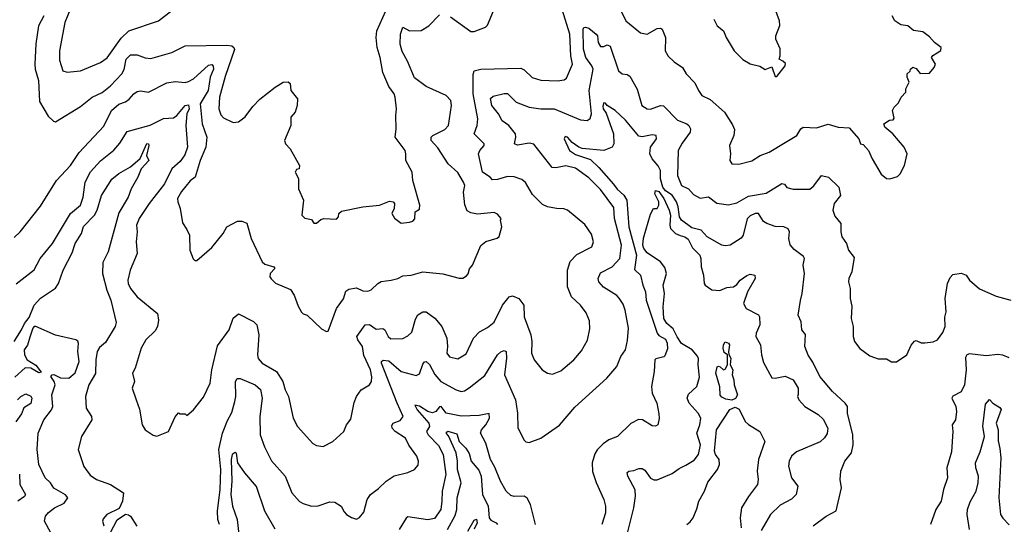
# Model space of a CAD drawing. Extents: x 1268547 to 1425625, y 515768 to 616754.
# Tile 203 of 256: x 1350059 to 1355985, y 532176 to 535212. Entities that reach past the tile are written whole.
import ezdxf

# ---------------------------------------------------------------- set-up
doc = ezdxf.new("R2010")
doc.units = 0

msp = doc.modelspace()

# ---------------------------------------------------------------- linework, layer by layer
at = {"layer": '0CON10XD'}
for points in [[(1354237.5, 535215), (1354256, 535175), (1354295, 535143.8), (1354310.6, 535105), (1354359.2, 535025), (1354411.2, 534971.2), (1354455.7, 534945.7), (1354512.6, 534932.6), (1354545, 534911.2), (1354585, 534927.5), (1354605, 534870), (1354615, 534870), (1354665.9, 534934.1), (1354667.7, 534947.7), (1354652, 534962), (1354630, 534975), (1354636.7, 534995), (1354635.9, 535035.9), (1354608.8, 535095), (1354610, 535115), (1354632.8, 535177.2), (1354632.7, 535205), (1354574.2, 535365.8)], [(1350203.8, 535235), (1350172.9, 535175), (1350156.2, 535066.2), (1350149.1, 534945), (1350151.2, 534915), (1350171.1, 534845), (1350178.9, 534718.9), (1350231.2, 534631.2), (1350261.7, 534601.7), (1350275, 534597.5), (1350425, 534688.5), (1350495, 534745.4), (1350555, 534774.1), (1350606.2, 534813.8), (1350674.2, 534885), (1350687.6, 534912.4), (1350700.3, 534975), (1350725, 534999.6), (1350765, 535001.1), (1350815, 534982.5), (1350847.7, 534977.7), (1350975, 535013.5), (1351055.5, 535054.5), (1351305, 535058.1), (1351335, 535054.6), (1351348.2, 535045), (1351352.2, 535032.2), (1351295, 534870), (1351260.4, 534745), (1351257.8, 534675), (1351268.6, 534638.6), (1351285, 534622), (1351343.2, 534593.2), (1351375, 534596.2), (1351415, 534628), (1351461.2, 534688.8), (1351505, 534734.2), (1351596.7, 534805), (1351645, 534836.7), (1351675, 534837.5), (1351687, 534827), (1351690, 534785), (1351730, 534735), (1351729.4, 534695), (1351716.5, 534655), (1351690, 534625), (1351690, 534575), (1351652.7, 534485), (1351658.9, 534465), (1351687.5, 534435), (1351742.5, 534335), (1351740, 534315), (1351725, 534310), (1351717.5, 534295), (1351736.4, 534256.4), (1351737.5, 534195), (1351766.2, 534125), (1351756, 534035), (1351775, 534018), (1351815, 534010), (1351828.3, 533988.3), (1351845, 533987.5), (1351870.8, 534009.2), (1351890, 534015), (1351965, 534012.5), (1351976.7, 534025), (1351980, 534045), (1351995, 534058.8), (1352125, 534086.7), (1352225, 534095.8), (1352285, 534119.2), (1352305.9, 534115.9), (1352313.8, 534105), (1352312, 534075), (1352298.8, 534045), (1352315, 534016.7), (1352355, 533987.5)], [(1350366.3, 535283.7), (1350330, 535195), (1350298.4, 535025), (1350298.1, 534968.1), (1350319.2, 534905), (1350345, 534895.6)], [(1350345, 534895.6), (1350425, 534903.3), (1350545, 534953.3), (1350585, 534981.8), (1350668.7, 535101.3), (1350715, 535144), (1350895, 535205.6), (1350975, 535267.5)], [(1351885, 532643.8), (1351943.8, 532675), (1352010, 532735), (1352026.2, 532775), (1352052.5, 532807.5), (1352071.3, 532908.7), (1352085.6, 532944.4), (1352114.4, 532985.6), (1352164.5, 533015.5), (1352175.4, 533034.6), (1352177.3, 533062.7), (1352169.6, 533105), (1352130.5, 533190.5), (1352122.4, 533245), (1352094.8, 533284.8), (1352088.4, 533305), (1352138.6, 533375), (1352165, 533378.2), (1352205, 533350.4), (1352245, 533353.1), (1352256.7, 533345), (1352275.6, 533305), (1352292.4, 533292.4), (1352364.4, 533294.4), (1352395, 533308.9), (1352418, 533332), (1352440.4, 533409.6), (1352454.1, 533435.9), (1352485, 533453.3), (1352505, 533454.4), (1352556.4, 533416.4), (1352598.9, 533365), (1352628.9, 533295), (1352633.1, 533245), (1352629.2, 533205), (1352645, 533182.5), (1352695, 533172), (1352745, 533201.2), (1352789.2, 533295), (1352827, 533333), (1352875, 533360), (1352915, 533391.4), (1352965, 533493.8), (1353005, 533543.8), (1353025, 533550.8), (1353063.3, 533535), (1353093.3, 533495), (1353096, 533424), (1353134.5, 533315), (1353141.5, 533275), (1353138.6, 533205), (1353155.7, 533165), (1353202.5, 533105), (1353235, 533085.7), (1353265, 533079.4), (1353315, 533100), (1353394.4, 533165), (1353440.2, 533219.8), (1353476.1, 533283.9), (1353491.2, 533351.2), (1353489.1, 533399.1), (1353468.3, 533448.3), (1353433.8, 533495), (1353380, 533545), (1353356.1, 533603.9), (1353356.7, 533705), (1353372.5, 533757.5), (1353411.4, 533798.6), (1353503.3, 533845), (1353512.5, 533875), (1353500.7, 533920.7), (1353459.3, 533979.3), (1353355.8, 534065.8), (1353334.2, 534074.2), (1353290, 534075), (1353235, 534086), (1353205, 534100.8), (1353145, 534160), (1353102.3, 534232.3), (1353081.2, 534251.2), (1353035.4, 534265.4), (1352995, 534268.2), (1352935, 534250.9), (1352905, 534248.8), (1352890, 534265), (1352843.6, 534293.6), (1352820, 534405), (1352828.6, 534425), (1352854, 534455), (1352853.9, 534463.9), (1352794.5, 534525), (1352812, 534575), (1352815.4, 534615), (1352788.1, 534765), (1352788.9, 534825), (1352788.9, 534881.1), (1352795, 534904), (1352835, 534914.5), (1353075, 534920.4), (1353095, 534909.5), (1353143.8, 534863.8), (1353195, 534847.8), (1353296.5, 534843.5), (1353335, 534850), (1353349.4, 534860.6), (1353385.6, 534945), (1353375.5, 534995), (1353370.2, 535125), (1353323, 535273)], [(1351915, 533337.5), (1351965, 533473.3), (1352007.1, 533532.9), (1352022.2, 533577.8), (1352039.5, 533590.5), (1352085, 533598.9), (1352125, 533580.5), (1352155, 533578.1), (1352175, 533585.7), (1352215, 533624.3), (1352235, 533635.7), (1352295, 533644.2), (1352335, 533654.4), (1352365, 533670), (1352414.6, 533675.4), (1352485, 533694.7), (1352605, 533683.1), (1352704.2, 533655.8), (1352725, 533656), (1352748.3, 533671.7), (1352757.6, 533682.4), (1352766.2, 533713.8), (1352784.6, 533735.4), (1352835, 533853.3), (1352865, 533878), (1352932.5, 533897.5), (1352945, 533907.5), (1352960, 533965), (1352952.5, 534005), (1352957.5, 534015), (1352935, 534042.5), (1352915, 534052.5), (1352815, 534042.2), (1352775, 534049.4), (1352752.7, 534062.7), (1352738.2, 534098.2), (1352730.7, 534175), (1352737.3, 534215), (1352730.4, 534235), (1352695, 534291.4), (1352637.1, 534345), (1352575, 534440), (1352534.4, 534485), (1352535.7, 534505), (1352545.4, 534514.6), (1352618.1, 534551.9), (1352638.9, 534575), (1352657.8, 534695), (1352652.9, 534725), (1352626.2, 534755), (1352505, 534809.1), (1352435, 534862.2), (1352392.9, 534962.9), (1352360.9, 535020.9), (1352348.2, 535065), (1352350.4, 535125), (1352365, 535165.8), (1352405, 535143.8), (1352475, 535145.8), (1352521.4, 535175), (1352585, 535240)], [(1352355, 533987.5), (1352405, 533993.3), (1352425, 534000), (1352436.1, 534013.9), (1352440, 534055), (1352465, 534072.5), (1352467.5, 534095), (1352425.8, 534245), (1352420, 534295), (1352382.5, 534365), (1352383.8, 534405), (1352378, 534425), (1352318.9, 534505), (1352325.5, 534555), (1352321.9, 534635), (1352326.6, 534675), (1352318.7, 534745), (1352312.1, 534765), (1352280.5, 534810.5), (1352245, 534893.8), (1352228.5, 534985), (1352210.3, 535045), (1352204.1, 535105), (1352209.1, 535145), (1352261.9, 535265)], [(1352651.9, 535228.1), (1352775, 535140.5), (1352795, 535140.4), (1352862.8, 535167.2), (1352875, 535178.8), (1352911.4, 535265)], [(1353676.1, 535266.1), (1353706.7, 535205), (1353795, 535132.5), (1353835, 535124.6), (1353895, 535158.6), (1353915, 535160.8), (1353925.4, 535155.4), (1353945.6, 535105), (1353944.4, 535025), (1353962, 534992), (1353997.8, 534957.8), (1354047.5, 534925), (1354070, 534885), (1354122.3, 534832.3), (1354144, 534785), (1354165, 534756.2), (1354215, 534732.5), (1354300, 534655), (1354349.8, 534579.8), (1354360.2, 534550.2), (1354356.5, 534515), (1354331.2, 534455), (1354337.8, 534405), (1354332.5, 534365), (1354344.2, 534345), (1354388, 534342), (1354465, 534363.1), (1354515, 534394.4), (1354570, 534415), (1354666.9, 534473.1), (1354735.4, 534514.6), (1354760, 534555), (1354775, 534564.2), (1354855, 534560.6), (1354925, 534583.1), (1354985, 534566), (1355050.5, 534560.5), (1355110, 534495), (1355120, 534465), (1355135, 534460), (1355166.7, 534425), (1355188.8, 534375), (1355243, 534283), (1355275, 534256.7), (1355295, 534253.3), (1355342.3, 534267.7), (1355358.8, 534285), (1355384, 534335), (1355400, 534405), (1355382.5, 534445), (1355313.8, 534525), (1355266.7, 534565), (1355260, 534585), (1355293, 534607), (1355315, 534610), (1355321.7, 534618.3), (1355311.2, 534665), (1355321.2, 534685), (1355348.8, 534711.2), (1355364.4, 534745.6), (1355391.2, 534775), (1355392.5, 534795), (1355412.5, 534835), (1355400, 534865), (1355400, 534885), (1355418.3, 534901.7), (1355420, 534915), (1355435, 534926.7), (1355455, 534917.5), (1355478.3, 534888.3), (1355535, 534890), (1355562.5, 534925), (1355570, 534945), (1355547.5, 534985), (1355553.9, 534996.1), (1355581.7, 535011.7), (1355603.6, 535026.4), (1355603.8, 535045), (1355564.4, 535074.4), (1355535, 535109.2), (1355495, 535138), (1355437.5, 535147.5), (1355405, 535174), (1355361.7, 535181.7), (1355326.2, 535205), (1355310, 535235)], [(1351260.4, 532175), (1351250.8, 532205), (1351248.9, 532255), (1351265.3, 532385), (1351269.1, 532505), (1351257.9, 532625), (1351279.2, 532725), (1351308.8, 532801.2), (1351335, 532849.2), (1351354.1, 532915), (1351359.7, 532945), (1351358.4, 533035), (1351367.6, 533052.4), (1351385, 533053.8), (1351475.9, 533015.9), (1351507.3, 532987.3), (1351518, 532935), (1351503.2, 532825), (1351506.2, 532715), (1351533, 532643), (1351575, 532557.5), (1351656.2, 532466.2), (1351695.8, 532365), (1351743.6, 532313.6), (1351765, 532300.6), (1351815, 532285.7), (1351855, 532287.5), (1351925, 532312), (1351955, 532310), (1351993.8, 532285), (1352010.8, 532250.8), (1352025.9, 532235.9), (1352056.1, 532216.1), (1352085, 532206.7), (1352104, 532216), (1352130.9, 532249.1), (1352150.6, 532325), (1352170, 532355), (1352218.9, 532391.1), (1352265, 532435.6), (1352313.3, 532466.7), (1352395, 532486.9), (1352435, 532506.2), (1352457.3, 532532.7), (1352460, 532555), (1352450, 532585), (1352401.6, 532651.6), (1352380.5, 532695), (1352319.5, 532735), (1352300, 532755), (1352298.9, 532771.1), (1352307.1, 532785), (1352348.7, 532801.3), (1352367.5, 532825), (1352330.8, 532905), (1352237.1, 533145), (1352236.9, 533155), (1352246.2, 533163.8), (1352279.6, 533159.6), (1352355, 533095.4), (1352445, 533071.1), (1352465, 533080.8), (1352485, 533140), (1352495, 533154.2), (1352505, 533155.8), (1352525, 533136.7), (1352557.7, 533077.7), (1352594.2, 533034.2), (1352685, 532985.4), (1352715, 532975.5), (1352735, 532979.5), (1352765, 532997.5), (1352858.1, 533071.9), (1352934.5, 533195), (1352955, 533214.4), (1352975, 533222.5), (1352985.8, 533215), (1352989.3, 533175), (1352976.2, 533075), (1353043.5, 532925), (1353054.4, 532845), (1353057, 532757), (1353095, 532681.2), (1353105, 532672), (1353125, 532667.5), (1353195, 532694.3), (1353306.9, 532773.1), (1353399.5, 532880.5), (1353592.5, 533055), (1353653.1, 533125), (1353676.7, 533185), (1353704.4, 533225), (1353717.9, 533282.1), (1353723.4, 533356.6), (1353703.3, 533465), (1353690.4, 533500.4), (1353666.7, 533536.7), (1353652, 533552), (1353572, 533602), (1353544.5, 533635), (1353540.4, 533655), (1353555, 533688.5), (1353625, 533724.1), (1353670.7, 533775), (1353681.2, 533855), (1353639.5, 534015), (1353635, 534081.2), (1353555, 534189.2), (1353485, 534260), (1353405, 534319.3), (1353345, 534333.2), (1353285, 534320), (1353263.2, 534323.2), (1353153.1, 534463.1), (1353125, 534469.3), (1353055, 534457.1), (1353037.8, 534465), (1353044.7, 534505), (1353042.1, 534525), (1353001.8, 534575), (1352963.5, 534603.5), (1352940.9, 534645), (1352900.8, 534695), (1352893, 534737), (1352908.1, 534751.9), (1352975, 534768.5), (1352995, 534768), (1353047.8, 534715), (1353125, 534685.9), (1353195, 534674.7), (1353275, 534676.2), (1353435, 534610), (1353474.3, 534605.7), (1353493.1, 534616.9), (1353499.5, 534645), (1353486, 534785), (1353509.6, 534915), (1353503, 534935), (1353465.9, 534985), (1353451.2, 535035), (1353450, 535155), (1353455, 535164), (1353465, 535165.7), (1353485, 535161.4), (1353529.2, 535125), (1353536, 535114), (1353541.2, 535075), (1353555, 535051.2), (1353575, 535050), (1353595, 535060), (1353611.8, 535051.8), (1353663.6, 534903.6), (1353685, 534885.6), (1353715, 534881.4), (1353731.3, 534871.3), (1353774.3, 534794.3), (1353802.7, 534695), (1353834.6, 534674.6), (1353855, 534673.1), (1353915, 534696), (1353933.4, 534693.4), (1354017.6, 534607.6), (1354074.2, 534585), (1354085.4, 534575), (1354096.2, 534555), (1354094.5, 534535), (1354045, 534469.4), (1354022.2, 534425), (1354018.2, 534275), (1354042, 534215), (1354085, 534193.8), (1354115, 534160), (1354155, 534138.8), (1354205, 534145.7), (1354255, 534107.9), (1354325, 534097.1), (1354375, 534110), (1354445, 534150.3), (1354552.1, 534167.9), (1354646.1, 534226.1), (1354661.7, 534221.7), (1354675, 534202.5), (1354715, 534192.2), (1354815, 534193.1), (1354838.6, 534211.4), (1354885, 534273.8), (1354926.7, 534265), (1354988, 534205), (1354998.1, 534155), (1354960.6, 534105), (1354952.9, 534065), (1354965, 534030), (1355000, 533985), (1355000, 533935), (1355007.5, 533905), (1355035.8, 533865), (1355046.2, 533825), (1355081.2, 533781.2), (1355067.5, 533695), (1355049.1, 533655), (1355047.5, 533635), (1355057.1, 533595), (1355058, 533535), (1355067.9, 533487.9), (1355063.8, 533415), (1355074.2, 533365), (1355074.3, 533305), (1355084, 533275), (1355115, 533233.3), (1355175, 533190), (1355225, 533171.2), (1355275, 533170.8), (1355306.4, 533153.6), (1355335, 533153.3), (1355398.8, 533195), (1355425, 533253.3), (1355445, 533277.5), (1355455, 533282.5), (1355485, 533266.7), (1355506.7, 533266.7), (1355556.8, 533273.2), (1355583.3, 533285), (1355615, 533330), (1355629.2, 533365), (1355627, 533423), (1355635.6, 533455), (1355629.1, 533535), (1355642.2, 533625), (1355658.3, 533661.7), (1355675, 533678), (1355725, 533686), (1355755, 533674), (1355774.6, 533644.6), (1355835, 533592.5), (1355935, 533548.8), (1356024.2, 533524.2)], [(1350025, 533900.6), (1350061.9, 533935), (1350185, 534089.2), (1350279.4, 534245), (1350364.4, 534335), (1350417.7, 534412.3), (1350565, 534571.4), (1350611.5, 534665), (1350655, 534702.7), (1350695, 534716.9), (1350716.8, 534733.2), (1350745, 534766.5), (1350765, 534780), (1350785, 534783.1), (1350835, 534775.5), (1350945, 534831.8), (1350995, 534840.4), (1351055, 534834.5), (1351075, 534840), (1351105, 534855.6), (1351195, 534938), (1351215, 534941.5), (1351222.9, 534932.9), (1351224.6, 534915), (1351205.4, 534865), (1351192.9, 534785), (1351144.8, 534704.8), (1351157.4, 534585), (1351185.6, 534505.6), (1351178.9, 534445), (1351145, 534364), (1351115.7, 534265), (1351085, 534242), (1351032.9, 534177.1), (1351009.4, 534135), (1351010, 534115), (1351025.5, 534075), (1351038.7, 533988.7), (1351065, 533950), (1351081.2, 533915), (1351083.3, 533825), (1351103.9, 533773.9), (1351113.8, 533763.8), (1351125, 533763.3), (1351215, 533841.2), (1351284.1, 533925.9), (1351305, 533966.2), (1351370.7, 533999.3), (1351395, 533998.8), (1351425, 533986.7), (1351451.4, 533895), (1351517.3, 533755), (1351535, 533740.5), (1351588, 533725), (1351593.8, 533715), (1351565.8, 533685), (1351564, 533665), (1351572.1, 533652.1), (1351597.6, 533627.6), (1351687.8, 533587.8), (1351711.4, 533555), (1351735, 533487.5), (1351755, 533452.5), (1351765, 533442.5), (1351790, 533435), (1351875, 533351.2), (1351905, 533336.7), (1351915, 533337.5)], [(1354835, 532165.8), (1354913.3, 532225), (1354972.7, 532257.3), (1355004.6, 532395), (1354997.3, 532445), (1355000, 532495), (1355025.5, 532555), (1355065.6, 532605), (1355074.4, 532654.4), (1355073.1, 532715), (1355041.1, 532845), (1355040.8, 532885), (1355027.5, 532905), (1354951.4, 532975), (1354875, 533064.3), (1354832.1, 533152.1), (1354805, 533192.5), (1354784.7, 533244.7), (1354788.6, 533318.6), (1354766.7, 533345), (1354761.9, 533395), (1354743.6, 533435), (1354757.9, 533522.1), (1354768.5, 533565), (1354782.5, 533685), (1354773.5, 533735), (1354781.4, 533775), (1354776.2, 533786.2), (1354719.5, 533829.5), (1354696.9, 533856.9), (1354687.1, 533895), (1354691.1, 533935), (1354683.2, 533953.2), (1354657.5, 533965), (1354605, 533968.5), (1354555, 533985.6), (1354535, 533997.5), (1354505.7, 534045), (1354485, 534046.5), (1354455, 534032.7), (1354436.5, 534013.5), (1354413.7, 533916.3), (1354401.7, 533898.3), (1354335, 533855.6), (1354305, 533850.8), (1354285, 533855.7), (1354196.9, 533905), (1354160, 533945), (1354105, 533960.4), (1354041.9, 534005), (1354030.2, 534025), (1354022.9, 534085), (1354011.8, 534115), (1353985.8, 534155.8), (1353945, 534182.5), (1353930.4, 534205), (1353914.8, 534255), (1353915.2, 534305.2), (1353902.3, 534332.3), (1353864.6, 534375), (1353851.3, 534405), (1353856, 534445), (1353891.9, 534495), (1353888.8, 534515), (1353865, 534518.5), (1353805, 534506.4), (1353785, 534510.9), (1353705, 534606.9), (1353642.5, 534665), (1353595.6, 534695), (1353585, 534709.2), (1353575, 534710.8), (1353568.2, 534691.8), (1353570.6, 534675), (1353588.8, 534648.8), (1353632.4, 534525), (1353635.2, 534464.8), (1353625.2, 534444.8), (1353574.8, 534425.2), (1353445, 534437.6), (1353424.4, 534444.4), (1353383.3, 534473.3), (1353355, 534505.6), (1353341.9, 534508.1), (1353336, 534495), (1353368.5, 534425), (1353405, 534401.3), (1353495, 534370.3), (1353545, 534322.9), (1353633.1, 534223.1), (1353655, 534191.2), (1353695, 534156.2), (1353713.5, 534125), (1353725.5, 533965), (1353771.2, 533795), (1353759.6, 533709.6), (1353795, 533673.8), (1353808.9, 533615), (1353826, 533575), (1353828.9, 533525), (1353894.7, 533325), (1353905, 533311.2), (1353945, 533290), (1353956.4, 533265), (1353957.5, 533232.5), (1353940.7, 533189.3), (1353935, 533182.5), (1353888.3, 533171.7), (1353882, 533165), (1353878.2, 533095), (1353861.1, 533005), (1353864.5, 532964.5), (1353892.9, 532905), (1353905, 532840), (1353906.6, 532813.4), (1353898.8, 532775), (1353885, 532766.7), (1353865, 532768.8), (1353807.5, 532805), (1353782.9, 532807.1), (1353737.6, 532782.4), (1353656.2, 532705), (1353605, 532684.3), (1353569.6, 532660.4), (1353535, 532624.2), (1353520.5, 532599.5), (1353503.5, 532545), (1353505.6, 532494.4), (1353528.1, 532428.1), (1353575.4, 532325), (1353584.5, 532285), (1353584.5, 532245), (1353562.5, 532175)], [(1350037.7, 533622.3), (1350145, 533707.5), (1350181.1, 533775), (1350256.7, 533865), (1350364.5, 534045), (1350424.7, 534095.3), (1350441.3, 534145), (1350452.5, 534235), (1350484.4, 534295.6), (1350545, 534363.3), (1350625, 534426.4), (1350661, 534469), (1350705, 534538.5), (1350845, 534576.8), (1350925, 534617.1), (1350985, 534620.6), (1351005, 534634.4), (1351055, 534694.6), (1351075, 534698.8), (1351079, 534675), (1351065.2, 534645), (1351058.8, 534575), (1351069.1, 534445), (1351052, 534398), (1351025, 534358.9), (1350974.8, 534315.2), (1350931, 534225), (1350837.5, 534105), (1350777.5, 534015), (1350762, 533975), (1350765.8, 533935), (1350760, 533875), (1350766.7, 533805), (1350724.6, 533705), (1350710.5, 533645), (1350712.7, 533625), (1350726.7, 533595), (1350765.3, 533545.3), (1350888.8, 533445), (1350894.4, 533404.4), (1350888.2, 533365), (1350875, 533340.8), (1350817.5, 533285), (1350790.6, 533235), (1350754.2, 533115.8), (1350738, 533085), (1350750, 533035), (1350736.7, 532995), (1350759.2, 532925), (1350779.1, 532869.1), (1350796.2, 532775), (1350815, 532743.8), (1350862.3, 532712.3), (1350885, 532706.7), (1350955, 532733.3), (1350995, 532822.5), (1351015, 532847.5), (1351025, 532840), (1351055, 532840), (1351065, 532830), (1351105.7, 532864.3), (1351165, 532941.2), (1351205.6, 533025), (1351214.6, 533105.4), (1351250, 533250), (1351318.6, 533345), (1351343, 533417), (1351375, 533442), (1351465.3, 533395.3), (1351486.2, 533376.2), (1351497.3, 533315), (1351489.4, 533195), (1351493.7, 533173.7), (1351518.8, 533145), (1351604.7, 533094.7), (1351642.9, 533035), (1351655.7, 532985), (1351676.9, 532945), (1351705.7, 532815), (1351730, 532765), (1351822.6, 532662.6), (1351845, 532650.8), (1351885, 532643.8)], [(1350025, 533275.7), (1350070.3, 533345), (1350088.2, 533385), (1350115, 533419.6), (1350146.2, 533493.8), (1350183.6, 533536.4), (1350275, 533596.4), (1350291.6, 533625), (1350320, 533705), (1350375, 533810), (1350393.3, 533865), (1350430, 533925), (1350442.1, 533967.9), (1350509.8, 534035), (1350524.8, 534065), (1350550.7, 534155), (1350612.5, 534252.5), (1350655, 534285.5), (1350725, 534326.7), (1350784.3, 534375.7), (1350825, 534466.1), (1350834.1, 534464.1), (1350835.6, 534455), (1350821.5, 534395), (1350836.7, 534365), (1350790, 534315), (1350770.3, 534265), (1350730.3, 534195), (1350712.3, 534145), (1350655, 534049.5), (1350590.9, 533815), (1350558.7, 533751.3), (1350557.2, 533685), (1350583.2, 533585), (1350606.9, 533525), (1350639.4, 533390.6), (1350634, 533366), (1350575, 533269.1)], [(1353705.4, 532075), (1353754.7, 532275), (1353764.6, 532345.4), (1353763.4, 532383.4), (1353718.6, 532465), (1353715, 532486.7), (1353724.4, 532495.6), (1353755, 532499.5), (1353785, 532512.5), (1353805, 532512.2), (1353822.1, 532502.1), (1353855, 532453.3), (1353875, 532443.5), (1353895.6, 532444.4), (1353985, 532482), (1354027.3, 532512.7), (1354068.7, 532531.3), (1354117.4, 532562.6), (1354144.2, 532595), (1354156.2, 532653.8), (1354134.5, 532724.5), (1354153.2, 532775), (1354158.1, 532815), (1354142.9, 532845), (1354088.1, 532905), (1354076.9, 532935), (1354085, 532958), (1354135, 533006), (1354150.3, 533060.3), (1354141.6, 533135), (1354144.1, 533174.1), (1354138.1, 533188.1), (1354106.1, 533226.1), (1354042.9, 533262.9), (1354015, 533303.1), (1353991.7, 533351.7), (1353953.3, 533385), (1353936, 533415), (1353931.3, 533485), (1353940.5, 533565), (1353932.5, 533615), (1353950.8, 533685), (1353941.3, 533721.3), (1353915.7, 533755.7), (1353835, 533808.4), (1353815.3, 533835), (1353808.6, 533855), (1353812.3, 533897.7), (1353855, 534042.5), (1353872.5, 534075), (1353895, 534076.7), (1353906.4, 534095), (1353905.3, 534115), (1353881.4, 534165), (1353886.1, 534183.9), (1353905, 534177.2), (1353915.1, 534165), (1353935.5, 534135), (1353967.8, 534065), (1353975.2, 534035.2), (1353970.8, 533975), (1353976.3, 533955), (1354005, 533925.2), (1354034.3, 533914.3), (1354062.3, 533905), (1354081.1, 533891.1), (1354109.1, 533839.1), (1354151.5, 533795), (1354159.3, 533775), (1354159.8, 533725), (1354174, 533675), (1354178.8, 533625), (1354185, 533614.4), (1354225, 533585.6), (1354272.1, 533582.1), (1354315, 533600), (1354355, 533604.3), (1354375, 533618.6), (1354395.3, 533644.7), (1354435, 533672.5), (1354455, 533680.8), (1354484, 533674), (1354485.6, 533655), (1354438.5, 533575), (1354414.5, 533505), (1354431.2, 533475), (1354505.8, 533435.8), (1354511.2, 533425), (1354514.4, 533375), (1354491.8, 533325), (1354490, 533305), (1354518.2, 533255), (1354522.7, 533195), (1354535, 533150), (1354586.6, 533056.6), (1354605, 533054.4), (1354666.6, 533066.6), (1354715, 533045.6), (1354744.4, 532995), (1354743.6, 532956.4), (1354740, 532945), (1354747.5, 532925), (1354783.8, 532885), (1354865, 532836.9), (1354895, 532808.8), (1354922.8, 532755), (1354918.3, 532721.7), (1354903.3, 532696.7), (1354877, 532673), (1354735, 532611.5), (1354704.4, 532585), (1354690, 532555), (1354685.8, 532525), (1354703.1, 532455), (1354742.5, 532405), (1354731.5, 532355), (1354705, 532327.3), (1354635, 532290.6), (1354577.5, 532235), (1354521.2, 532138.8)], [(1350245.4, 532125.4), (1350208.2, 532195), (1350214.5, 532225), (1350232.6, 532247.4), (1350268.6, 532275), (1350326.4, 532303.6), (1350349.4, 532335), (1350334.1, 532354.1), (1350264.2, 532394.2), (1350244.8, 532424.8), (1350212.9, 532455), (1350175, 532536.2), (1350163.7, 532626.3), (1350170, 532725), (1350203.2, 532805), (1350250.9, 532865), (1350259.2, 532885), (1350253.1, 532955), (1350272, 533015), (1350266, 533035), (1350245.3, 533065), (1350253.6, 533075), (1350265, 533076.7), (1350305, 533056.4), (1350353.9, 533056.1), (1350392.2, 533087.8), (1350417.4, 533155), (1350409.6, 533215), (1350413.1, 533263.1), (1350408.1, 533278.1), (1350397.5, 533285), (1350275, 533313.3), (1350155, 533365.8), (1350145, 533365.5), (1350138.9, 533355), (1350119, 533301), (1350105.8, 533254.2), (1350085.4, 533225), (1350087.1, 533195), (1350104.7, 533164.7), (1350155, 533133.4), (1350187.8, 533092.2), (1350175, 533087), (1350125, 533115.2), (1350091.9, 533118.1), (1350029.7, 533060.3)], [(1350575, 533269.1), (1350539.9, 533240.1), (1350525.5, 533215), (1350517.5, 533165), (1350515.8, 533084.2), (1350474.5, 533015), (1350454.5, 532945), (1350459.5, 532875), (1350492, 532825), (1350494, 532805), (1350430.6, 532705), (1350410, 532625), (1350445, 532523.3), (1350482.3, 532472.3), (1350521.2, 532445), (1350605.4, 532415.4), (1350682.9, 532365), (1350677.8, 532315), (1350658.1, 532271.9), (1350583.3, 532235), (1350560.5, 532209.5), (1350558, 532195), (1350565, 532167.5)], [(1354345, 532922.1), (1354307.9, 532927.9), (1354285, 532940), (1354275, 532953.3), (1354273, 533003), (1354249.2, 533085), (1354257, 533123), (1354265, 533127.5), (1354275, 533123.3), (1354295, 533106), (1354305, 533108.8), (1354318.9, 533135), (1354318.8, 533195), (1354299.2, 533209.2), (1354292.3, 533235), (1354294.6, 533255.4), (1354305, 533272.9), (1354325, 533265.4), (1354330.3, 533255), (1354324.5, 533214.5), (1354326.7, 533196.7), (1354339.5, 533175), (1354335.3, 533135), (1354350.5, 533105), (1354347.1, 533075), (1354357.1, 533045), (1354358.2, 533015), (1354378.3, 532955), (1354367.9, 532932.1), (1354345, 532922.1)], [(1356015, 533176.7), (1355975, 533194.4), (1355945, 533197.8), (1355875, 533188.7), (1355775, 533202.5), (1355760, 533195), (1355750.5, 533179.5), (1355755.3, 533105), (1355745.6, 533015), (1355725, 532972), (1355675, 532947.5), (1355669.2, 532935), (1355693.1, 532885), (1355697.8, 532855), (1355691.4, 532805), (1355671.9, 532775), (1355675.5, 532735), (1355667.4, 532612.6), (1355639.5, 532515), (1355643.1, 532455), (1355619.4, 532385), (1355605.5, 532314.5), (1355571.9, 532265), (1355540, 532175)], [(1350045.6, 532924.4), (1350066.7, 532945), (1350095, 532960), (1350125, 532946.7), (1350132.5, 532935), (1350125, 532901.9), (1350083.6, 532876.4), (1350069.6, 532840.4), (1350036.6, 532793.4)], [(1355775.9, 532145), (1355760.8, 532235), (1355762.5, 532265), (1355778.9, 532311.1), (1355815.3, 532375), (1355827.6, 532425), (1355829.2, 532465), (1355812.9, 532515), (1355811.3, 532545), (1355838.6, 532611.4), (1355865, 532703.8), (1355855.8, 532765.8), (1355871.9, 532898.1), (1355895, 532926.7), (1355915.6, 532905), (1355958.8, 532878.8), (1355966.9, 532866.9), (1355936.4, 532785), (1355947.9, 532745), (1355948.1, 532678.1), (1355958.8, 532631.2), (1355963, 532575), (1355952.7, 532335), (1355962.4, 532235), (1355975, 532213.1), (1356015, 532172.5)], [(1352985.8, 532375), (1352952.5, 532435), (1352919.5, 532519.5), (1352891.5, 532565), (1352863.5, 532665), (1352833.1, 532725), (1352838.9, 532745), (1352865, 532773.5), (1352887.1, 532815), (1352885, 532842.5), (1352825, 532830.4), (1352715.7, 532825.7), (1352625, 532844.5), (1352595, 532885.4), (1352585, 532883.6), (1352563.3, 532855), (1352542.9, 532847.1), (1352514.4, 532854.4), (1352465, 532886.3), (1352437.5, 532892.5), (1352451.6, 532865), (1352521.8, 532785), (1352526.2, 532765), (1352508.2, 532735), (1352516.5, 532715), (1352579.2, 532649.2), (1352608.3, 532595), (1352623.2, 532475), (1352601.6, 532375), (1352600.3, 532315), (1352593.8, 532265), (1352555, 532211.1), (1352515, 532202.2), (1352395, 532220), (1352385, 532213.8), (1352342.2, 532145)], [(1354075, 532174.4), (1354095, 532190.6), (1354111.2, 532215), (1354135, 532270), (1354146.6, 532315), (1354180, 532375), (1354201.1, 532428.9), (1354258.3, 532505), (1354270.8, 532535), (1354269.5, 532565), (1354245.8, 532595), (1354239.7, 532615), (1354252.9, 532745), (1354332.8, 532867.2), (1354365, 532880), (1354389.2, 532869.2), (1354426, 532795), (1354445.6, 532775.6), (1354513.8, 532735), (1354544.2, 532675), (1354506.2, 532565), (1354496.9, 532495), (1354504.4, 532445), (1354499.2, 532415), (1354445, 532344.2), (1354403.8, 532275), (1354395.7, 532215), (1354400.8, 532155)], [(1352632.8, 532145), (1352680.4, 532229.6), (1352689.7, 532265), (1352692.7, 532335), (1352715.8, 532425), (1352693.9, 532505), (1352693.3, 532556.7), (1352684.8, 532605), (1352638.8, 532708.8), (1352625.5, 532725), (1352635, 532736.7), (1352690.4, 532720.4), (1352704, 532675), (1352743, 532635), (1352765, 532602), (1352776, 532555), (1352821.8, 532501.8), (1352835.8, 532465), (1352844.2, 532355), (1352877.9, 532285), (1352884.8, 532214.8), (1352895, 532200.7), (1352927.1, 532185), (1352933.6, 532175)], [(1351595.9, 532145.9), (1351535.2, 532255.2), (1351483.4, 532403.4), (1351413.1, 532485), (1351372.2, 532545), (1351363.5, 532603.5), (1351355, 532607.1), (1351337.7, 532595), (1351331, 532565), (1351334.8, 532434.8), (1351329.7, 532355), (1351338.7, 532285), (1351367.7, 532205), (1351377.7, 532115)], [(1350057.7, 532477.7), (1350060, 532415), (1350093.1, 532355), (1350087, 532343), (1350047.1, 532315)], [(1353164, 532175), (1353132.9, 532295), (1353113, 532333), (1353094.3, 532344.3), (1353035, 532342.9), (1353015, 532348.6), (1352985.8, 532375)], [(1350605, 532126.7), (1350645, 532203.3), (1350695, 532236), (1350713.2, 532233.2), (1350725, 532224.2), (1350763.5, 532165)], [(1352755.6, 532135), (1352795, 532201.5), (1352807.2, 532207.2), (1352812.2, 532185), (1352793.8, 532146.2)]]:
    msp.add_lwpolyline(points, dxfattribs=at)

doc.saveas('drawing.dxf')
